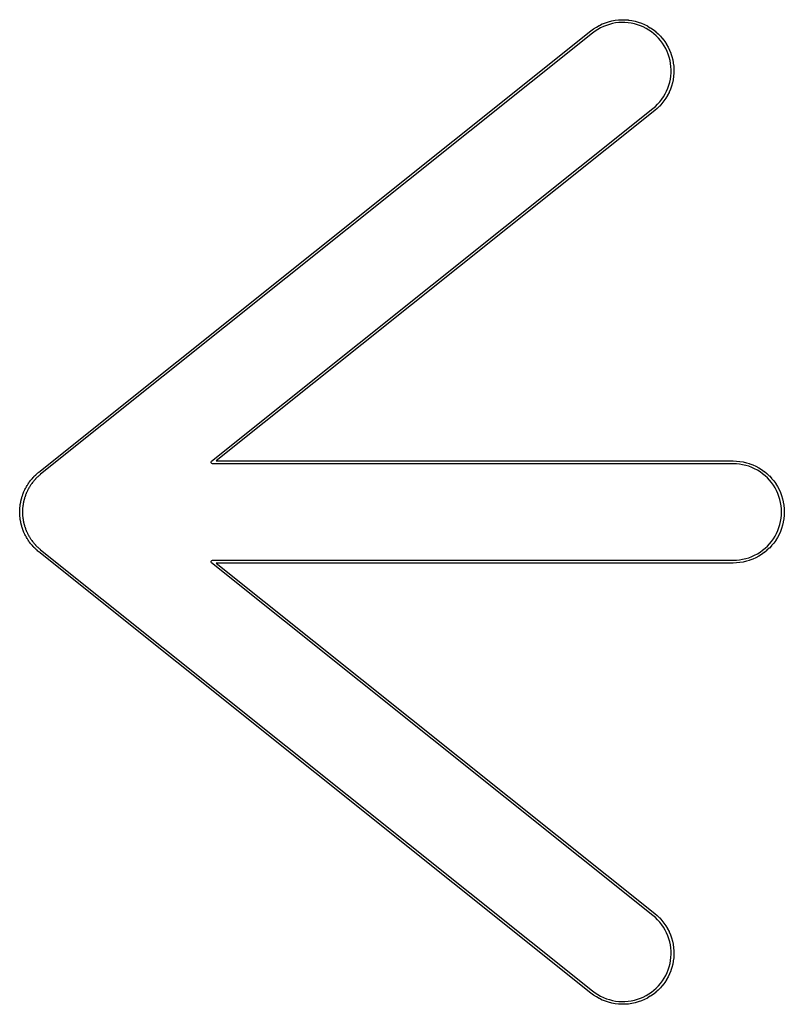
# Model space of a CAD drawing. Header units: inches. Extents: x 0.4 to 11.3, y -7.9 to -0.4.
# Tile 15 of 18: x 1.953 to 2.226, y -2.991 to -2.639. Entities that reach past the tile are written whole.
import ezdxf

# ---------------------------------------------------------------- set-up
doc = ezdxf.new("R2010")
doc.units = ezdxf.units.IN
doc.header["$MEASUREMENT"] = 0
doc.layers.add('Translucent', color=161, linetype='CONTINUOUS', true_color=0x5994dc)

msp = doc.modelspace()

# ---------------------------------------------------------------- linework, layer by layer
at = {"layer": 'Translucent', "linetype": 'CONTINUOUS'}
for p, q in [((2.158, -2.64254), (2.15897, -2.64191)), ((2.15897, -2.64191), (2.15899, -2.6419)), ((2.15899, -2.6419), (2.159, -2.64189)), ((2.159, -2.64189), (2.16001, -2.64132)), ((2.16048, -2.64219), (2.15949, -2.64274)), ((2.16001, -2.64132), (2.16002, -2.64132)), ((2.16002, -2.64132), (2.16004, -2.64131)), ((2.16004, -2.64131), (2.16108, -2.64081)), ((2.16149, -2.6417), (2.16048, -2.64219)), ((2.16108, -2.64081), (2.1611, -2.6408)), ((2.1611, -2.6408), (2.16111, -2.6408)), ((2.16111, -2.6408), (2.16219, -2.64037)), ((2.16254, -2.64129), (2.16149, -2.6417)), ((2.16219, -2.64037), (2.16221, -2.64036)), ((2.16221, -2.64036), (2.16222, -2.64035)), ((2.16222, -2.64035), (2.16332, -2.64)), ((2.16361, -2.64094), (2.16254, -2.64129)), ((2.16332, -2.64), (2.16334, -2.63999)), ((2.16334, -2.63999), (2.16335, -2.63999)), ((2.16335, -2.63999), (2.16448, -2.6397)), ((2.1647, -2.64066), (2.16361, -2.64094)), ((2.16448, -2.6397), (2.16449, -2.6397)), ((2.16449, -2.6397), (2.16451, -2.63969)), ((2.16451, -2.63969), (2.16565, -2.63948)), ((2.16581, -2.64045), (2.1647, -2.64066)), ((2.16565, -2.63948), (2.16566, -2.63948)), ((2.16566, -2.63948), (2.16568, -2.63948)), ((2.16568, -2.63948), (2.16683, -2.63934)), ((2.16693, -2.64032), (2.16581, -2.64045)), ((2.16683, -2.63934), (2.16685, -2.63934)), ((2.16685, -2.63934), (2.16686, -2.63934)), ((2.16686, -2.63934), (2.16802, -2.63928)), ((2.16806, -2.64026), (2.16693, -2.64032)), ((2.16802, -2.63928), (2.16804, -2.63928)), ((2.16804, -2.63928), (2.16805, -2.63928)), ((2.16805, -2.63928), (2.16921, -2.63929)), ((2.16918, -2.64027), (2.16806, -2.64026)), ((2.17031, -2.64036), (2.16918, -2.64027)), ((2.16921, -2.63929), (2.16923, -2.63929)), ((2.16923, -2.63929), (2.16924, -2.63929)), ((2.16924, -2.63929), (2.1704, -2.63938)), ((2.17142, -2.64052), (2.17031, -2.64036)), ((2.1704, -2.63938), (2.17042, -2.63939)), ((2.17042, -2.63939), (2.17043, -2.63939)), ((2.17043, -2.63939), (2.17158, -2.63955)), ((2.17253, -2.64076), (2.17142, -2.64052)), ((2.17158, -2.63955), (2.1716, -2.63956)), ((2.1716, -2.63956), (2.17161, -2.63956)), ((2.17161, -2.63956), (2.17275, -2.6398)), ((2.17361, -2.64106), (2.17253, -2.64076)), ((2.17275, -2.6398), (2.17276, -2.6398)), ((2.17276, -2.6398), (2.17278, -2.6398)), ((2.17278, -2.6398), (2.17389, -2.64012)), ((2.17467, -2.64144), (2.17361, -2.64106)), ((2.17389, -2.64012), (2.17391, -2.64013)), ((2.17391, -2.64013), (2.17392, -2.64013)), ((2.17392, -2.64013), (2.17502, -2.64051)), ((2.17571, -2.64188), (2.17467, -2.64144)), ((2.17502, -2.64051), (2.17503, -2.64052)), ((2.17503, -2.64052), (2.17505, -2.64053)), ((2.17505, -2.64053), (2.17611, -2.64098)), ((2.17671, -2.64239), (2.17571, -2.64188)), ((2.17611, -2.64098), (2.17613, -2.64099)), ((2.17613, -2.64099), (2.17614, -2.641)), ((2.17614, -2.641), (2.17717, -2.64152)), ((2.17717, -2.64152), (2.17719, -2.64153)), ((2.17719, -2.64153), (2.1772, -2.64154)), ((2.1772, -2.64154), (2.1782, -2.64213)), ((2.1782, -2.64213), (2.17821, -2.64214)), ((2.17821, -2.64214), (2.17823, -2.64215)), ((2.17823, -2.64215), (2.17918, -2.6428)), ((1.96018, -2.80074), (2.15703, -2.64326)), ((2.15764, -2.64403), (1.9608, -2.80151)), ((2.15703, -2.64326), (2.15704, -2.64326)), ((2.15704, -2.64325), (2.15797, -2.64256)), ((2.15704, -2.64326), (2.15704, -2.64325)), ((2.15855, -2.64336), (2.15764, -2.64403)), ((2.15797, -2.64256), (2.15799, -2.64255)), ((2.15799, -2.64255), (2.158, -2.64254)), ((2.15949, -2.64274), (2.15855, -2.64336)), ((2.17768, -2.64297), (2.17671, -2.64239)), ((2.17861, -2.64361), (2.17768, -2.64297)), ((2.1795, -2.6443), (2.17861, -2.64361)), ((2.17918, -2.6428), (2.17919, -2.64282)), ((2.17919, -2.64282), (2.17921, -2.64282)), ((2.17921, -2.64282), (2.18012, -2.64354)), ((2.18034, -2.64506), (2.1795, -2.6443)), ((2.18012, -2.64354), (2.18013, -2.64355)), ((2.18013, -2.64355), (2.18014, -2.64356)), ((2.18014, -2.64356), (2.18101, -2.64434)), ((2.18112, -2.64586), (2.18034, -2.64506)), ((2.18101, -2.64434), (2.18102, -2.64435)), ((2.18102, -2.64435), (2.18103, -2.64436)), ((2.18103, -2.64436), (2.18184, -2.64519)), ((2.18184, -2.64519), (2.18185, -2.6452)), ((2.18185, -2.6452), (2.18186, -2.64521)), ((2.18186, -2.64521), (2.18261, -2.64609)), ((2.18186, -2.64672), (2.18112, -2.64586)), ((2.18253, -2.64762), (2.18186, -2.64672)), ((2.18314, -2.64857), (2.18253, -2.64762)), ((2.18261, -2.64609), (2.18262, -2.64611)), ((2.18262, -2.64611), (2.18263, -2.64612)), ((2.18263, -2.64612), (2.18333, -2.64705)), ((2.1837, -2.64955), (2.18314, -2.64857)), ((2.18333, -2.64705), (2.18334, -2.64706)), ((2.18334, -2.64706), (2.18335, -2.64707)), ((2.18335, -2.64707), (2.18398, -2.64804)), ((2.18398, -2.64804), (2.18398, -2.64806)), ((2.18398, -2.64806), (2.184, -2.64807)), ((2.184, -2.64807), (2.18456, -2.64908)), ((2.18456, -2.64908), (2.18457, -2.6491)), ((2.18457, -2.6491), (2.18458, -2.64911)), ((2.18458, -2.64911), (2.18508, -2.65016)), ((2.18418, -2.65057), (2.1837, -2.64955)), ((2.1846, -2.65161), (2.18418, -2.65057)), ((2.18495, -2.65269), (2.1846, -2.65161)), ((2.18523, -2.65378), (2.18495, -2.65269)), ((2.18508, -2.65016), (2.18508, -2.65017)), ((2.18508, -2.65017), (2.18509, -2.65019)), ((2.18509, -2.65019), (2.18552, -2.65126)), ((2.18552, -2.65126), (2.18552, -2.65128)), ((2.18552, -2.65128), (2.18553, -2.65129)), ((2.18553, -2.65129), (2.18589, -2.6524)), ((2.18589, -2.6524), (2.18589, -2.65241)), ((2.18589, -2.65241), (2.1859, -2.65243)), ((2.1859, -2.65243), (2.18619, -2.65355)), ((2.18543, -2.65489), (2.18523, -2.65378)), ((2.18557, -2.65601), (2.18543, -2.65489)), ((2.18563, -2.65713), (2.18557, -2.65601)), ((2.18619, -2.65355), (2.18619, -2.65357)), ((2.18619, -2.65357), (2.18619, -2.65358)), ((2.18619, -2.65358), (2.1864, -2.65472)), ((2.1864, -2.65472), (2.1864, -2.65474)), ((2.1864, -2.65474), (2.18641, -2.65475)), ((2.18641, -2.65475), (2.18655, -2.65591)), ((2.18655, -2.65591), (2.18654, -2.65592)), ((2.18654, -2.65592), (2.18655, -2.65594)), ((2.18655, -2.65594), (2.18661, -2.6571)), ((2.18536, -2.6605), (2.18552, -2.65938)), ((2.18552, -2.65938), (2.18561, -2.65826)), ((2.18561, -2.65826), (2.18563, -2.65713)), ((2.1865, -2.65951), (2.18634, -2.66065)), ((2.18659, -2.65832), (2.1865, -2.65948)), ((2.1865, -2.65948), (2.1865, -2.65949)), ((2.1865, -2.65949), (2.1865, -2.65951)), ((2.1866, -2.65829), (2.18659, -2.6583)), ((2.18659, -2.6583), (2.18659, -2.65832)), ((2.18661, -2.65713), (2.1866, -2.65829)), ((2.18661, -2.6571), (2.18661, -2.65711)), ((2.18661, -2.65711), (2.18661, -2.65713)), ((2.18445, -2.66375), (2.18482, -2.66269)), ((2.18482, -2.66269), (2.18513, -2.6616)), ((2.18513, -2.6616), (2.18536, -2.6605)), ((2.18576, -2.663), (2.18537, -2.66409)), ((2.18577, -2.66297), (2.18576, -2.66298)), ((2.18576, -2.66298), (2.18576, -2.663)), ((2.18608, -2.66185), (2.18577, -2.66297)), ((2.18609, -2.66182), (2.18608, -2.66184)), ((2.18608, -2.66184), (2.18608, -2.66185)), ((2.18633, -2.66069), (2.18609, -2.66182)), ((2.18634, -2.66065), (2.18633, -2.66067)), ((2.18633, -2.66067), (2.18633, -2.66069)), ((2.18228, -2.66769), (2.18292, -2.66676)), ((2.18292, -2.66676), (2.18349, -2.66579)), ((2.18349, -2.66579), (2.184, -2.66478)), ((2.18435, -2.66628), (2.18376, -2.66727)), ((2.184, -2.66478), (2.18445, -2.66375)), ((2.18436, -2.66625), (2.18435, -2.66626)), ((2.18435, -2.66626), (2.18435, -2.66628)), ((2.18489, -2.66522), (2.18436, -2.66625)), ((2.1849, -2.66519), (2.18489, -2.6652)), ((2.18489, -2.6652), (2.18489, -2.66522)), ((2.18536, -2.66412), (2.1849, -2.66519)), ((2.18537, -2.66409), (2.18536, -2.66411)), ((2.18536, -2.66411), (2.18536, -2.66412)), ((2.17916, -2.67094), (2.18002, -2.6702)), ((2.18002, -2.6702), (2.18083, -2.66941)), ((2.18153, -2.6701), (2.1807, -2.67091)), ((2.18083, -2.66941), (2.18158, -2.66857)), ((2.18154, -2.67009), (2.18153, -2.6701)), ((2.18155, -2.67008), (2.18154, -2.67009)), ((2.18233, -2.66922), (2.18155, -2.67008)), ((2.18158, -2.66857), (2.18228, -2.66769)), ((2.18235, -2.66919), (2.18233, -2.6692)), ((2.18233, -2.6692), (2.18233, -2.66922)), ((2.18306, -2.66828), (2.18235, -2.66919)), ((2.18307, -2.66827), (2.18306, -2.66828)), ((2.18308, -2.66826), (2.18307, -2.66827)), ((2.18374, -2.6673), (2.18308, -2.66826)), ((2.18376, -2.66727), (2.18374, -2.66729)), ((2.18374, -2.66729), (2.18374, -2.6673)), ((2.02175, -2.79686), (2.17916, -2.67094)), ((2.17978, -2.6717), (2.02346, -2.79675)), ((2.17979, -2.67169), (2.17978, -2.6717)), ((2.18067, -2.67094), (2.17979, -2.67169)), ((2.17979, -2.67169), (2.17979, -2.67169)), ((2.18068, -2.67092), (2.18067, -2.67094)), ((2.1807, -2.67091), (2.18068, -2.67092)), ((2.02163, -2.79701), (2.02175, -2.79686)), ((2.02346, -2.79675), (2.20778, -2.79675)), ((2.20778, -2.79675), (2.20778, -2.79675)), ((2.20778, -2.79675), (2.20779, -2.79675)), ((2.20779, -2.79675), (2.20895, -2.79679)), ((2.20895, -2.79679), (2.20897, -2.79679)), ((2.20897, -2.79679), (2.20898, -2.79679)), ((2.20898, -2.79679), (2.21014, -2.79691)), ((2.21014, -2.79691), (2.21015, -2.79691)), ((2.21015, -2.79691), (2.21017, -2.79691)), ((2.21017, -2.79691), (2.21131, -2.7971)), ((2.02159, -2.79738), (2.02161, -2.79722)), ((2.02161, -2.7974), (2.02159, -2.79738)), ((2.02161, -2.79706), (2.02163, -2.79704)), ((2.02161, -2.79722), (2.02161, -2.79706)), ((2.02161, -2.79743), (2.02161, -2.7974)), ((2.02172, -2.79755), (2.02161, -2.79743)), ((2.02163, -2.79704), (2.02163, -2.79701)), ((2.02182, -2.79768), (2.02172, -2.79755)), ((2.02185, -2.79768), (2.02182, -2.79768)), ((2.02187, -2.7977), (2.02185, -2.79768)), ((2.02206, -2.79774), (2.02187, -2.7977)), ((2.20777, -2.79774), (2.02206, -2.79774)), ((2.2089, -2.79777), (2.20777, -2.79774)), ((2.21002, -2.79788), (2.2089, -2.79777)), ((2.21114, -2.79807), (2.21002, -2.79788)), ((2.21223, -2.79832), (2.21114, -2.79807)), ((2.21131, -2.7971), (2.21133, -2.7971)), ((2.21133, -2.7971), (2.21134, -2.79711)), ((2.21134, -2.79711), (2.21247, -2.79737)), ((2.21331, -2.79865), (2.21223, -2.79832)), ((2.21247, -2.79737), (2.21249, -2.79738)), ((2.21249, -2.79738), (2.2125, -2.79738)), ((2.2125, -2.79738), (2.21361, -2.79771)), ((2.21437, -2.79905), (2.21331, -2.79865)), ((2.21361, -2.79771), (2.21363, -2.79772)), ((2.21363, -2.79772), (2.21364, -2.79772)), ((2.21364, -2.79772), (2.21473, -2.79813)), ((2.21539, -2.79951), (2.21437, -2.79905)), ((2.21473, -2.79813), (2.21474, -2.79814)), ((2.21474, -2.79814), (2.21476, -2.79814)), ((2.21476, -2.79814), (2.21581, -2.79862)), ((2.21639, -2.80004), (2.21539, -2.79951)), ((2.21581, -2.79862), (2.21583, -2.79863)), ((2.21583, -2.79863), (2.21584, -2.79864)), ((2.21584, -2.79864), (2.21687, -2.79918)), ((2.21735, -2.80064), (2.21639, -2.80004)), ((2.21687, -2.79918), (2.21688, -2.79919)), ((2.21688, -2.79919), (2.21689, -2.7992)), ((2.21689, -2.7992), (2.21788, -2.79981)), ((2.21788, -2.79981), (2.21789, -2.79982)), ((2.21789, -2.79982), (2.21791, -2.79983)), ((2.21791, -2.79983), (2.21885, -2.80051)), ((1.9569, -2.80416), (1.95712, -2.80388)), ((1.95712, -2.80388), (1.95733, -2.8036)), ((1.95733, -2.8036), (1.95734, -2.80359)), ((1.95734, -2.80359), (1.95735, -2.80357)), ((1.95735, -2.80357), (1.95748, -2.80341)), ((1.95748, -2.80341), (1.95761, -2.80325)), ((1.95761, -2.80325), (1.95763, -2.80324)), ((1.95763, -2.80324), (1.95764, -2.80322)), ((1.95764, -2.80322), (1.95787, -2.80296)), ((1.95787, -2.80296), (1.9581, -2.80269)), ((1.9581, -2.80269), (1.95811, -2.80268)), ((1.95811, -2.80268), (1.95812, -2.80267)), ((1.95812, -2.80267), (1.95827, -2.80252)), ((1.95838, -2.80387), (1.95825, -2.80403)), ((1.95827, -2.80252), (1.95841, -2.80236)), ((1.95861, -2.80361), (1.95838, -2.80387)), ((1.95841, -2.80236), (1.95842, -2.80235)), ((1.95842, -2.80235), (1.95843, -2.80234)), ((1.95843, -2.80234), (1.95868, -2.80209)), ((1.95862, -2.8036), (1.95861, -2.80361)), ((1.95861, -2.80361), (1.95861, -2.80361)), ((1.95884, -2.80334), (1.95862, -2.8036)), ((1.95868, -2.80209), (1.95893, -2.80184)), ((1.95898, -2.8032), (1.95884, -2.80334)), ((1.95893, -2.80184), (1.95894, -2.80183)), ((1.95894, -2.80183), (1.95895, -2.80182)), ((1.95895, -2.80182), (1.95911, -2.80167)), ((1.95899, -2.80319), (1.95898, -2.8032)), ((1.95913, -2.80303), (1.95899, -2.80318)), ((1.95899, -2.80318), (1.95899, -2.80319)), ((1.95911, -2.80167), (1.95926, -2.80153)), ((1.95938, -2.80279), (1.95913, -2.80303)), ((1.95926, -2.80153), (1.95928, -2.80152)), ((1.95928, -2.80152), (1.95929, -2.80151)), ((1.95929, -2.80151), (1.95955, -2.80128)), ((1.95939, -2.80278), (1.95938, -2.80279)), ((1.95938, -2.80279), (1.95938, -2.80279)), ((1.95962, -2.80254), (1.95939, -2.80278)), ((1.95955, -2.80128), (1.95982, -2.80104)), ((1.95978, -2.8024), (1.95962, -2.80254)), ((1.95979, -2.80239), (1.95978, -2.80239)), ((1.95978, -2.80239), (1.95978, -2.8024)), ((1.95994, -2.80224), (1.95979, -2.80239)), ((1.95982, -2.80104), (1.95983, -2.80103)), ((1.95983, -2.80103), (1.95984, -2.80102)), ((1.95984, -2.80102), (1.96001, -2.80089)), ((1.9602, -2.80202), (1.95994, -2.80224)), ((1.96001, -2.80089), (1.96017, -2.80075)), ((1.96017, -2.80075), (1.96018, -2.80074)), ((1.96017, -2.80075), (1.96017, -2.80075)), ((1.96021, -2.80201), (1.9602, -2.80202)), ((1.9602, -2.80202), (1.9602, -2.80202)), ((1.96046, -2.80178), (1.96021, -2.80201)), ((1.96062, -2.80166), (1.96046, -2.80178)), ((1.96063, -2.80165), (1.96062, -2.80166)), ((1.96064, -2.80164), (1.96063, -2.80165)), ((1.9608, -2.80151), (1.96064, -2.80164)), ((2.21826, -2.8013), (2.21735, -2.80064)), ((2.21913, -2.80201), (2.21826, -2.8013)), ((2.21885, -2.80051), (2.21886, -2.80052)), ((2.21886, -2.80052), (2.21887, -2.80052)), ((2.21887, -2.80052), (2.21977, -2.80126)), ((2.21995, -2.80278), (2.21913, -2.80201)), ((2.21977, -2.80126), (2.21978, -2.80127)), ((2.21978, -2.80127), (2.21979, -2.80128)), ((2.21979, -2.80128), (2.22064, -2.80207)), ((2.22073, -2.8036), (2.21995, -2.80278)), ((2.22064, -2.80207), (2.22065, -2.80209)), ((2.22065, -2.80209), (2.22066, -2.8021)), ((2.22066, -2.8021), (2.22145, -2.80294)), ((2.22144, -2.80448), (2.22073, -2.8036)), ((2.22145, -2.80294), (2.22146, -2.80296)), ((2.22146, -2.80296), (2.22148, -2.80297)), ((2.22148, -2.80297), (2.22221, -2.80386)), ((2.22221, -2.80386), (2.22222, -2.80388)), ((2.22222, -2.80388), (2.22223, -2.80389)), ((2.22223, -2.80389), (2.22291, -2.80483)), ((1.95488, -2.80764), (1.95498, -2.80745)), ((1.95498, -2.80745), (1.95506, -2.80725)), ((1.95506, -2.80725), (1.95507, -2.80724)), ((1.95507, -2.80722), (1.95523, -2.80691)), ((1.95507, -2.80724), (1.95507, -2.80722)), ((1.95523, -2.80691), (1.95538, -2.80659)), ((1.95538, -2.80659), (1.95539, -2.80658)), ((1.95539, -2.80658), (1.9554, -2.80656)), ((1.9554, -2.80656), (1.9555, -2.80638)), ((1.9555, -2.80638), (1.9556, -2.80619)), ((1.9556, -2.80619), (1.95561, -2.80618)), ((1.95561, -2.80616), (1.95579, -2.80586)), ((1.95561, -2.80618), (1.95561, -2.80616)), ((1.95579, -2.80586), (1.95597, -2.80555)), ((1.95611, -2.80735), (1.95596, -2.80766)), ((1.95597, -2.80555), (1.95598, -2.80554)), ((1.95598, -2.80553), (1.9561, -2.80535)), ((1.95598, -2.80554), (1.95598, -2.80553)), ((1.9561, -2.80535), (1.95621, -2.80517)), ((1.95612, -2.80734), (1.95611, -2.80735)), ((1.95611, -2.80735), (1.95611, -2.80735)), ((1.95626, -2.80703), (1.95612, -2.80734)), ((1.95621, -2.80517), (1.95622, -2.80515)), ((1.95622, -2.80514), (1.95642, -2.80485)), ((1.95622, -2.80515), (1.95622, -2.80514)), ((1.95636, -2.80685), (1.95626, -2.80703)), ((1.95637, -2.80684), (1.95636, -2.80685)), ((1.95647, -2.80665), (1.95637, -2.80683)), ((1.95637, -2.80683), (1.95637, -2.80684)), ((1.95642, -2.80485), (1.95661, -2.80455)), ((1.95664, -2.80636), (1.95647, -2.80665)), ((1.95661, -2.80455), (1.95663, -2.80454)), ((1.95663, -2.80453), (1.95676, -2.80436)), ((1.95663, -2.80454), (1.95663, -2.80453)), ((1.95665, -2.80635), (1.95664, -2.80635)), ((1.95664, -2.80635), (1.95664, -2.80636)), ((1.95682, -2.80605), (1.95665, -2.80635)), ((1.95676, -2.80436), (1.95688, -2.80418)), ((1.95693, -2.80588), (1.95682, -2.80605)), ((1.95688, -2.80418), (1.95689, -2.80417)), ((1.95689, -2.80417), (1.9569, -2.80416)), ((1.95694, -2.80586), (1.95693, -2.80587)), ((1.95693, -2.80587), (1.95693, -2.80588)), ((1.95704, -2.80568), (1.95694, -2.80586)), ((1.95724, -2.8054), (1.95704, -2.80568)), ((1.95743, -2.8051), (1.95724, -2.80539)), ((1.95724, -2.80539), (1.95724, -2.8054)), ((1.95724, -2.8054), (1.95724, -2.8054)), ((1.95755, -2.80494), (1.95743, -2.8051)), ((1.95756, -2.80493), (1.95755, -2.80494)), ((1.95768, -2.80475), (1.95756, -2.80492)), ((1.95756, -2.80492), (1.95756, -2.80493)), ((1.95789, -2.80448), (1.95768, -2.80475)), ((1.9579, -2.80448), (1.95789, -2.80448)), ((1.95811, -2.8042), (1.9579, -2.80448)), ((1.9579, -2.80448), (1.9579, -2.80448)), ((1.95824, -2.80404), (1.95811, -2.8042)), ((1.95825, -2.80403), (1.95824, -2.80404)), ((1.95824, -2.80404), (1.95824, -2.80404)), ((2.2221, -2.80539), (2.22144, -2.80448)), ((2.22269, -2.80635), (2.2221, -2.80539)), ((2.22322, -2.80734), (2.22269, -2.80635)), ((2.22291, -2.80483), (2.22291, -2.80485)), ((2.22291, -2.80485), (2.22292, -2.80486)), ((2.22292, -2.80486), (2.22354, -2.80584)), ((2.22369, -2.80837), (2.22322, -2.80734)), ((2.22354, -2.80584), (2.22354, -2.80586)), ((2.22354, -2.80586), (2.22355, -2.80587)), ((2.22355, -2.80587), (2.2241, -2.80689)), ((2.2241, -2.80689), (2.2241, -2.80691)), ((2.2241, -2.80691), (2.22411, -2.80692)), ((2.22411, -2.80692), (2.22459, -2.80798)), ((1.95378, -2.81103), (1.95383, -2.81083)), ((1.95383, -2.81083), (1.95387, -2.81062)), ((1.95387, -2.81062), (1.95388, -2.81061)), ((1.95388, -2.81059), (1.95397, -2.81025)), ((1.95388, -2.81061), (1.95388, -2.81059)), ((1.95397, -2.81025), (1.95406, -2.80991)), ((1.95406, -2.80991), (1.95407, -2.80989)), ((1.95407, -2.80988), (1.95414, -2.80968)), ((1.95407, -2.80989), (1.95407, -2.80988)), ((1.95414, -2.80968), (1.95419, -2.80947)), ((1.95419, -2.80947), (1.9542, -2.80946)), ((1.9542, -2.80944), (1.95432, -2.80911)), ((1.9542, -2.80946), (1.9542, -2.80944)), ((1.95432, -2.80911), (1.95443, -2.80878)), ((1.95443, -2.80878), (1.95444, -2.80876)), ((1.95444, -2.80874), (1.95452, -2.80855)), ((1.95444, -2.80876), (1.95444, -2.80874)), ((1.95452, -2.80855), (1.95459, -2.80835)), ((1.95459, -2.80835), (1.9546, -2.80834)), ((1.9546, -2.80832), (1.95474, -2.80799)), ((1.9546, -2.80834), (1.9546, -2.80832)), ((1.95474, -2.80799), (1.95487, -2.80767)), ((1.95483, -2.81084), (1.95479, -2.81104)), ((1.95492, -2.81051), (1.95483, -2.81084)), ((1.95487, -2.80767), (1.95488, -2.80765)), ((1.95488, -2.80765), (1.95488, -2.80764)), ((1.95493, -2.8105), (1.95492, -2.8105)), ((1.95492, -2.8105), (1.95492, -2.81051)), ((1.95501, -2.81017), (1.95493, -2.8105)), ((1.95507, -2.80997), (1.95501, -2.81017)), ((1.95508, -2.80996), (1.95507, -2.80997)), ((1.95514, -2.80976), (1.95508, -2.80995)), ((1.95508, -2.80995), (1.95508, -2.80996)), ((1.95525, -2.80943), (1.95514, -2.80976)), ((1.95536, -2.80909), (1.95525, -2.80942)), ((1.95525, -2.80942), (1.95525, -2.80943)), ((1.95525, -2.80943), (1.95525, -2.80943)), ((1.95544, -2.8089), (1.95536, -2.80909)), ((1.95551, -2.80869), (1.95544, -2.80889)), ((1.95544, -2.80889), (1.95544, -2.80889)), ((1.95544, -2.80889), (1.95544, -2.8089)), ((1.95565, -2.80838), (1.95551, -2.80869)), ((1.95578, -2.80805), (1.95565, -2.80837)), ((1.95565, -2.80837), (1.95565, -2.80837)), ((1.95565, -2.80837), (1.95565, -2.80838)), ((1.95587, -2.80786), (1.95578, -2.80805)), ((1.95588, -2.80785), (1.95587, -2.80785)), ((1.95587, -2.80785), (1.95587, -2.80786)), ((1.95596, -2.80766), (1.95588, -2.80785)), ((2.22409, -2.80942), (2.22369, -2.80837)), ((2.22441, -2.8105), (2.22409, -2.80942)), ((2.22467, -2.8116), (2.22441, -2.8105)), ((2.22459, -2.80798), (2.2246, -2.80799)), ((2.2246, -2.80799), (2.2246, -2.80801)), ((2.2246, -2.80801), (2.22501, -2.80909)), ((2.22501, -2.80909), (2.22502, -2.80911)), ((2.22502, -2.80911), (2.22502, -2.80912)), ((2.22502, -2.80912), (2.22536, -2.81023)), ((2.22536, -2.81023), (2.22536, -2.81025)), ((2.22536, -2.81025), (2.22537, -2.81026)), ((2.22537, -2.81026), (2.22563, -2.81139)), ((1.95335, -2.81458), (1.95336, -2.81437)), ((1.95336, -2.81415), (1.95337, -2.81414)), ((1.95336, -2.81437), (1.95336, -2.81415)), ((1.95337, -2.81412), (1.95339, -2.81377)), ((1.95337, -2.81414), (1.95337, -2.81412)), ((1.95339, -2.81377), (1.95341, -2.81342)), ((1.95341, -2.81339), (1.95344, -2.81318)), ((1.95342, -2.8134), (1.95341, -2.81339)), ((1.95341, -2.81342), (1.95342, -2.8134)), ((1.95344, -2.81318), (1.95346, -2.81297)), ((1.95346, -2.81293), (1.95351, -2.81258)), ((1.95346, -2.81295), (1.95346, -2.81293)), ((1.95346, -2.81297), (1.95346, -2.81295)), ((1.95351, -2.81258), (1.95355, -2.81223)), ((1.95355, -2.81223), (1.95356, -2.81222)), ((1.95356, -2.8122), (1.9536, -2.812)), ((1.95356, -2.81222), (1.95356, -2.8122)), ((1.9536, -2.812), (1.95363, -2.81179)), ((1.95363, -2.81175), (1.9537, -2.81141)), ((1.95363, -2.81177), (1.95363, -2.81175)), ((1.95363, -2.81179), (1.95363, -2.81177)), ((1.9537, -2.81141), (1.95377, -2.81106)), ((1.95377, -2.81105), (1.95378, -2.81103)), ((1.95377, -2.81106), (1.95377, -2.81105)), ((1.95435, -2.81441), (1.95433, -2.81461)), ((1.95435, -2.81439), (1.95434, -2.8144)), ((1.95434, -2.8144), (1.95435, -2.81441)), ((1.95438, -2.81384), (1.95435, -2.81418)), ((1.95435, -2.81418), (1.95435, -2.81439)), ((1.95438, -2.81383), (1.95437, -2.81383)), ((1.95437, -2.81383), (1.95438, -2.81384)), ((1.95439, -2.81349), (1.95438, -2.81383)), ((1.95442, -2.81328), (1.95439, -2.81349)), ((1.95444, -2.81306), (1.95442, -2.81326)), ((1.95442, -2.81326), (1.95442, -2.81327)), ((1.95442, -2.81327), (1.95442, -2.81328)), ((1.95449, -2.81272), (1.95444, -2.81306)), ((1.95449, -2.81271), (1.95448, -2.81271)), ((1.95448, -2.81271), (1.95449, -2.81272)), ((1.95453, -2.81237), (1.95449, -2.81271)), ((1.95456, -2.81217), (1.95453, -2.81237)), ((1.95457, -2.81215), (1.95456, -2.81216)), ((1.95456, -2.81216), (1.95456, -2.81217)), ((1.9546, -2.81194), (1.95457, -2.81215)), ((1.95467, -2.81161), (1.9546, -2.81194)), ((1.95473, -2.81126), (1.95467, -2.8116)), ((1.95467, -2.8116), (1.95467, -2.8116)), ((1.95467, -2.8116), (1.95467, -2.81161)), ((1.95478, -2.81106), (1.95473, -2.81126)), ((1.95479, -2.81104), (1.95478, -2.81105)), ((1.95478, -2.81105), (1.95478, -2.81106)), ((2.22485, -2.81271), (2.22467, -2.8116)), ((2.22496, -2.81383), (2.22485, -2.81271)), ((2.225, -2.81496), (2.22496, -2.81383)), ((2.22563, -2.81139), (2.22563, -2.81141)), ((2.22563, -2.81141), (2.22564, -2.81142)), ((2.22564, -2.81142), (2.22583, -2.81257)), ((2.22583, -2.81257), (2.22583, -2.81258)), ((2.22583, -2.81258), (2.22583, -2.8126)), ((2.22583, -2.8126), (2.22594, -2.81375)), ((2.22594, -2.81375), (2.22594, -2.81377)), ((2.22594, -2.81377), (2.22595, -2.81379)), ((2.22595, -2.81379), (2.22598, -2.81494)), ((1.95335, -2.81459), (1.95335, -2.81458)), ((1.95335, -2.81461), (1.95335, -2.81459)), ((1.95335, -2.81496), (1.95335, -2.81461)), ((1.95335, -2.81531), (1.95335, -2.81496)), ((1.95335, -2.81533), (1.95335, -2.81531)), ((1.95335, -2.81535), (1.95335, -2.81533)), ((1.95336, -2.81556), (1.95335, -2.81535)), ((1.95336, -2.81577), (1.95336, -2.81556)), ((1.95337, -2.81578), (1.95336, -2.81577)), ((1.95337, -2.8158), (1.95337, -2.81578)), ((1.95339, -2.81615), (1.95337, -2.8158)), ((1.95341, -2.8165), (1.95339, -2.81615)), ((1.95342, -2.81652), (1.95341, -2.8165)), ((1.95341, -2.81654), (1.95342, -2.81652)), ((1.95344, -2.81674), (1.95341, -2.81654)), ((1.95346, -2.81696), (1.95344, -2.81674)), ((1.95346, -2.81697), (1.95346, -2.81696)), ((1.95346, -2.81699), (1.95346, -2.81697)), ((1.95351, -2.81734), (1.95346, -2.81699)), ((1.95355, -2.81769), (1.95351, -2.81734)), ((1.95356, -2.8177), (1.95355, -2.81769)), ((1.95356, -2.81772), (1.95356, -2.8177)), ((1.9536, -2.81793), (1.95356, -2.81772)), ((1.95363, -2.81813), (1.9536, -2.81793)), ((1.95433, -2.81461), (1.95434, -2.81495)), ((1.95434, -2.81497), (1.95433, -2.81531)), ((1.95433, -2.81531), (1.95435, -2.81551)), ((1.95434, -2.81495), (1.95434, -2.81496)), ((1.95434, -2.81496), (1.95434, -2.81497)), ((1.95435, -2.81551), (1.95434, -2.81552)), ((1.95434, -2.81552), (1.95435, -2.81553)), ((1.95435, -2.81553), (1.95435, -2.81574)), ((1.95435, -2.81574), (1.95438, -2.81608)), ((1.95438, -2.81608), (1.95437, -2.81609)), ((1.95437, -2.81609), (1.95438, -2.81609)), ((1.95438, -2.81609), (1.95439, -2.81643)), ((1.95439, -2.81643), (1.95442, -2.81664)), ((1.95442, -2.81664), (1.95442, -2.81665)), ((1.95442, -2.81665), (1.95442, -2.81666)), ((1.95442, -2.81666), (1.95444, -2.81686)), ((1.95444, -2.81686), (1.95449, -2.8172)), ((1.95449, -2.8172), (1.95448, -2.81721)), ((1.95448, -2.81721), (1.95449, -2.81721)), ((1.95449, -2.81721), (1.95453, -2.81755)), ((1.95453, -2.81755), (1.95456, -2.81776)), ((1.95456, -2.81776), (1.95456, -2.81777)), ((1.95456, -2.81777), (1.95457, -2.81778)), ((1.95457, -2.81778), (1.9546, -2.81798)), ((1.9546, -2.81798), (1.95467, -2.81831)), ((2.22467, -2.81832), (2.22485, -2.81721)), ((2.22485, -2.81721), (2.22496, -2.81609)), ((2.22496, -2.81609), (2.225, -2.81496)), ((2.22583, -2.81735), (2.22564, -2.8185)), ((2.22594, -2.81617), (2.22583, -2.81732)), ((2.22583, -2.81732), (2.22583, -2.81734)), ((2.22583, -2.81734), (2.22583, -2.81735)), ((2.22595, -2.81614), (2.22594, -2.81615)), ((2.22594, -2.81615), (2.22594, -2.81617)), ((2.22598, -2.81498), (2.22595, -2.81614)), ((2.22598, -2.81494), (2.22598, -2.81496)), ((2.22598, -2.81496), (2.22598, -2.81498)), ((1.95363, -2.81815), (1.95363, -2.81813)), ((1.95363, -2.81817), (1.95363, -2.81815)), ((1.9537, -2.81851), (1.95363, -2.81817)), ((1.95377, -2.81886), (1.9537, -2.81851)), ((1.95377, -2.81887), (1.95377, -2.81886)), ((1.95378, -2.81889), (1.95377, -2.81887)), ((1.95383, -2.81909), (1.95378, -2.81889)), ((1.95387, -2.8193), (1.95383, -2.81909)), ((1.95388, -2.81932), (1.95387, -2.8193)), ((1.95388, -2.81933), (1.95388, -2.81932)), ((1.95397, -2.81967), (1.95388, -2.81933)), ((1.95406, -2.82001), (1.95397, -2.81967)), ((1.95407, -2.82003), (1.95406, -2.82001)), ((1.95407, -2.82004), (1.95407, -2.82003)), ((1.95414, -2.82024), (1.95407, -2.82004)), ((1.95419, -2.82045), (1.95414, -2.82024)), ((1.9542, -2.82046), (1.95419, -2.82045)), ((1.9542, -2.82048), (1.9542, -2.82046)), ((1.95432, -2.82081), (1.9542, -2.82048)), ((1.95443, -2.82115), (1.95432, -2.82081)), ((1.95444, -2.82116), (1.95443, -2.82115)), ((1.95444, -2.82118), (1.95444, -2.82116)), ((1.95452, -2.82137), (1.95444, -2.82118)), ((1.95459, -2.82157), (1.95452, -2.82137)), ((1.95467, -2.81831), (1.95467, -2.81832)), ((1.95467, -2.81832), (1.95467, -2.81833)), ((1.95467, -2.81833), (1.95473, -2.81866)), ((1.95473, -2.81866), (1.95478, -2.81886)), ((1.95478, -2.81886), (1.95478, -2.81887)), ((1.95478, -2.81887), (1.95479, -2.81888)), ((1.95479, -2.81888), (1.95483, -2.81908)), ((1.95483, -2.81908), (1.95492, -2.81941)), ((1.95492, -2.81941), (1.95492, -2.81942)), ((1.95492, -2.81942), (1.95493, -2.81942)), ((1.95493, -2.81942), (1.95501, -2.81975)), ((1.95501, -2.81975), (1.95507, -2.81995)), ((1.95507, -2.81995), (1.95508, -2.81996)), ((1.95508, -2.81996), (1.95508, -2.81997)), ((1.95508, -2.81997), (1.95514, -2.82017)), ((1.95514, -2.82017), (1.95525, -2.82049)), ((1.95525, -2.82049), (1.95525, -2.82049)), ((1.95525, -2.82049), (1.95525, -2.8205)), ((1.95525, -2.8205), (1.95536, -2.82083)), ((1.95536, -2.82083), (1.95544, -2.82102)), ((1.95544, -2.82102), (1.95544, -2.82103)), ((1.95544, -2.82103), (1.95544, -2.82104)), ((1.95544, -2.82104), (1.95551, -2.82123)), ((1.95551, -2.82123), (1.95565, -2.82154)), ((2.22369, -2.82155), (2.22409, -2.8205)), ((2.22409, -2.8205), (2.22441, -2.81942)), ((2.22441, -2.81942), (2.22467, -2.81832)), ((2.22501, -2.82083), (2.2246, -2.82191)), ((2.22502, -2.82081), (2.22501, -2.82083)), ((2.22536, -2.81969), (2.22502, -2.8208)), ((2.22502, -2.8208), (2.22502, -2.82081)), ((2.22537, -2.81966), (2.22536, -2.81967)), ((2.22536, -2.81967), (2.22536, -2.81969)), ((2.22563, -2.81853), (2.22537, -2.81966)), ((2.22564, -2.8185), (2.22563, -2.81851)), ((2.22563, -2.81851), (2.22563, -2.81853)), ((1.9546, -2.82159), (1.95459, -2.82157)), ((1.9546, -2.8216), (1.9546, -2.82159)), ((1.95474, -2.82193), (1.9546, -2.8216)), ((1.95487, -2.82225), (1.95474, -2.82193)), ((1.95488, -2.82227), (1.95487, -2.82225)), ((1.95488, -2.82228), (1.95488, -2.82227)), ((1.95497, -2.82247), (1.95488, -2.82228)), ((1.95506, -2.82267), (1.95497, -2.82247)), ((1.95507, -2.82268), (1.95506, -2.82267)), ((1.95507, -2.8227), (1.95507, -2.82268)), ((1.95523, -2.82301), (1.95507, -2.8227)), ((1.95538, -2.82333), (1.95523, -2.82301)), ((1.95539, -2.82334), (1.95538, -2.82333)), ((1.9554, -2.82336), (1.95539, -2.82334)), ((1.9555, -2.82354), (1.9554, -2.82336)), ((1.9556, -2.82373), (1.9555, -2.82354)), ((1.95561, -2.82374), (1.9556, -2.82373)), ((1.95561, -2.82376), (1.95561, -2.82374)), ((1.95579, -2.82406), (1.95561, -2.82376)), ((1.95565, -2.82154), (1.95565, -2.82155)), ((1.95565, -2.82155), (1.95565, -2.82155)), ((1.95565, -2.82155), (1.95578, -2.82187)), ((1.95578, -2.82187), (1.95587, -2.82206)), ((1.95597, -2.82437), (1.95579, -2.82406)), ((1.95587, -2.82206), (1.95587, -2.82207)), ((1.95587, -2.82207), (1.95588, -2.82208)), ((1.95588, -2.82208), (1.95596, -2.82226)), ((1.95596, -2.82226), (1.95611, -2.82257)), ((1.95598, -2.82438), (1.95597, -2.82437)), ((1.95598, -2.8244), (1.95598, -2.82438)), ((1.9561, -2.82457), (1.95598, -2.8244)), ((1.95621, -2.82475), (1.9561, -2.82457)), ((1.95611, -2.82257), (1.95611, -2.82258)), ((1.95611, -2.82258), (1.95612, -2.82258)), ((1.95612, -2.82258), (1.95626, -2.82289)), ((1.95622, -2.82477), (1.95621, -2.82475)), ((1.95622, -2.82478), (1.95622, -2.82477)), ((1.95642, -2.82507), (1.95622, -2.82478)), ((1.95626, -2.82289), (1.95636, -2.82307)), ((1.95636, -2.82307), (1.95637, -2.82308)), ((1.95637, -2.82308), (1.95637, -2.82309)), ((1.95637, -2.82309), (1.95647, -2.82327)), ((1.95647, -2.82327), (1.95664, -2.82356)), ((1.95664, -2.82356), (1.95664, -2.82357)), ((1.95664, -2.82357), (1.95665, -2.82357)), ((1.95665, -2.82357), (1.95682, -2.82387)), ((1.95682, -2.82387), (1.95693, -2.82404)), ((1.95693, -2.82404), (1.95693, -2.82405)), ((1.95693, -2.82405), (1.95694, -2.82406)), ((1.95694, -2.82406), (1.95704, -2.82424)), ((1.95704, -2.82424), (1.95724, -2.82452)), ((1.95724, -2.82452), (1.95724, -2.82453)), ((1.95724, -2.82453), (1.95724, -2.82453)), ((1.95724, -2.82453), (1.95743, -2.82482)), ((1.95743, -2.82482), (1.95755, -2.82498)), ((1.95755, -2.82498), (1.95756, -2.82499)), ((1.95756, -2.82499), (1.95756, -2.825)), ((1.95756, -2.825), (1.95768, -2.82517)), ((2.22144, -2.82545), (2.2221, -2.82453)), ((2.2221, -2.82453), (2.22269, -2.82357)), ((2.22269, -2.82357), (2.22322, -2.82258)), ((2.22354, -2.82408), (2.22292, -2.82506)), ((2.22322, -2.82258), (2.22369, -2.82155)), ((2.22355, -2.82405), (2.22354, -2.82406)), ((2.22354, -2.82406), (2.22354, -2.82408)), ((2.2241, -2.82303), (2.22355, -2.82405)), ((2.22411, -2.823), (2.2241, -2.82301)), ((2.2241, -2.82301), (2.2241, -2.82303)), ((2.22459, -2.82194), (2.22411, -2.823)), ((2.2246, -2.82193), (2.22459, -2.82194)), ((2.2246, -2.82191), (2.2246, -2.82193)), ((1.95661, -2.82537), (1.95642, -2.82507)), ((1.95663, -2.82538), (1.95661, -2.82537)), ((1.95663, -2.82539), (1.95663, -2.82538)), ((1.95676, -2.82556), (1.95663, -2.82539)), ((1.95688, -2.82574), (1.95676, -2.82556)), ((1.95689, -2.82575), (1.95688, -2.82574)), ((1.9569, -2.82576), (1.95689, -2.82575)), ((1.95712, -2.82604), (1.9569, -2.82576)), ((1.95733, -2.82632), (1.95712, -2.82604)), ((1.95734, -2.82633), (1.95733, -2.82632)), ((1.95735, -2.82635), (1.95734, -2.82633)), ((1.95748, -2.82651), (1.95735, -2.82635)), ((1.95761, -2.82667), (1.95748, -2.82651)), ((1.95763, -2.82668), (1.95761, -2.82667)), ((1.95764, -2.8267), (1.95763, -2.82668)), ((1.95787, -2.82696), (1.95764, -2.8267)), ((1.95768, -2.82517), (1.95789, -2.82544)), ((1.9581, -2.82723), (1.95787, -2.82696)), ((1.95789, -2.82544), (1.9579, -2.82544)), ((1.9579, -2.82544), (1.9579, -2.82545)), ((1.9579, -2.82545), (1.95811, -2.82572)), ((1.95811, -2.82724), (1.9581, -2.82723)), ((1.95811, -2.82572), (1.95824, -2.82588)), ((1.95812, -2.82725), (1.95811, -2.82724)), ((1.95827, -2.8274), (1.95812, -2.82725)), ((1.95824, -2.82588), (1.95824, -2.82589)), ((1.95824, -2.82589), (1.95825, -2.82589)), ((1.95825, -2.82589), (1.95838, -2.82605)), ((1.95841, -2.82756), (1.95827, -2.8274)), ((1.95838, -2.82605), (1.95861, -2.82631)), ((1.95842, -2.82757), (1.95841, -2.82756)), ((1.95843, -2.82758), (1.95842, -2.82757)), ((1.95869, -2.82783), (1.95843, -2.82758)), ((1.95861, -2.82631), (1.95861, -2.82631)), ((1.95861, -2.82631), (1.95862, -2.82632)), ((1.95862, -2.82632), (1.95884, -2.82658)), ((1.95893, -2.82808), (1.95869, -2.82783)), ((1.95884, -2.82658), (1.95898, -2.82672)), ((1.95894, -2.82809), (1.95893, -2.82808)), ((1.95895, -2.8281), (1.95894, -2.82809)), ((1.95911, -2.82825), (1.95895, -2.8281)), ((1.95898, -2.82672), (1.95899, -2.82673)), ((1.95899, -2.82673), (1.95899, -2.82674)), ((1.95899, -2.82674), (1.95913, -2.82689)), ((1.95926, -2.82839), (1.95911, -2.82825)), ((1.95913, -2.82689), (1.95938, -2.82713)), ((1.95928, -2.8284), (1.95926, -2.82839)), ((1.95929, -2.82842), (1.95928, -2.8284)), ((1.95955, -2.82864), (1.95929, -2.82842)), ((1.95938, -2.82713), (1.95938, -2.82714)), ((1.95938, -2.82714), (1.95939, -2.82714)), ((1.95939, -2.82714), (1.95962, -2.82738)), ((1.95962, -2.82738), (1.95978, -2.82752)), ((1.95978, -2.82752), (1.95978, -2.82753)), ((1.95978, -2.82753), (1.95979, -2.82753)), ((1.95979, -2.82753), (1.95994, -2.82768)), ((1.95994, -2.82768), (1.9602, -2.8279)), ((1.9602, -2.8279), (1.9602, -2.82791)), ((1.9602, -2.82791), (1.96021, -2.82791)), ((1.96021, -2.82791), (1.96046, -2.82814)), ((1.96046, -2.82814), (1.96062, -2.82826)), ((1.96062, -2.82826), (1.96063, -2.82827)), ((1.96063, -2.82827), (1.96064, -2.82828)), ((1.96064, -2.82828), (1.9608, -2.82842)), ((1.9608, -2.82842), (2.15764, -2.98589)), ((2.21826, -2.82863), (2.21913, -2.82791)), ((2.21913, -2.82791), (2.21995, -2.82714)), ((2.22064, -2.82785), (2.21979, -2.82864)), ((2.21995, -2.82714), (2.22073, -2.82632)), ((2.22065, -2.82783), (2.22064, -2.82785)), ((2.22066, -2.82782), (2.22065, -2.82783)), ((2.22145, -2.82698), (2.22066, -2.82782)), ((2.22073, -2.82632), (2.22144, -2.82545)), ((2.22146, -2.82696), (2.22145, -2.82698)), ((2.22148, -2.82695), (2.22146, -2.82696)), ((2.22221, -2.82606), (2.22148, -2.82695)), ((2.22222, -2.82604), (2.22221, -2.82606)), ((2.22223, -2.82603), (2.22222, -2.82604)), ((2.22291, -2.82509), (2.22223, -2.82603)), ((2.22292, -2.82506), (2.22291, -2.82508)), ((2.22291, -2.82508), (2.22291, -2.82509)), ((1.95982, -2.82888), (1.95955, -2.82864)), ((1.95983, -2.82889), (1.95982, -2.82888)), ((1.95984, -2.8289), (1.95983, -2.82889)), ((1.96001, -2.82903), (1.95984, -2.8289)), ((1.96017, -2.82917), (1.96001, -2.82903)), ((1.96018, -2.82918), (1.96017, -2.82917)), ((1.96017, -2.82917), (1.96017, -2.82917)), ((2.15703, -2.98666), (1.96018, -2.82918)), ((2.2089, -2.83215), (2.21002, -2.83204)), ((2.21002, -2.83204), (2.21114, -2.83185)), ((2.21114, -2.83185), (2.21223, -2.8316)), ((2.21223, -2.8316), (2.21331, -2.83127)), ((2.21331, -2.83127), (2.21437, -2.83087)), ((2.21473, -2.83179), (2.21364, -2.8322)), ((2.21437, -2.83087), (2.21539, -2.83041)), ((2.21474, -2.83178), (2.21473, -2.83179)), ((2.21476, -2.83178), (2.21474, -2.83178)), ((2.21581, -2.8313), (2.21476, -2.83178)), ((2.21539, -2.83041), (2.21639, -2.82988)), ((2.21583, -2.83129), (2.21581, -2.8313)), ((2.21584, -2.83128), (2.21583, -2.83129)), ((2.21687, -2.83074), (2.21584, -2.83128)), ((2.21639, -2.82988), (2.21734, -2.82928)), ((2.21688, -2.83073), (2.21687, -2.83074)), ((2.21689, -2.83072), (2.21688, -2.83073)), ((2.21788, -2.83011), (2.21689, -2.83072)), ((2.21734, -2.82928), (2.21826, -2.82863)), ((2.21789, -2.8301), (2.21788, -2.83011)), ((2.21791, -2.83009), (2.21789, -2.8301)), ((2.21885, -2.82942), (2.21791, -2.83009)), ((2.21886, -2.8294), (2.21885, -2.82942)), ((2.21887, -2.8294), (2.21886, -2.8294)), ((2.21977, -2.82866), (2.21887, -2.8294)), ((2.21978, -2.82865), (2.21977, -2.82866)), ((2.21979, -2.82864), (2.21978, -2.82865)), ((2.02159, -2.83254), (2.02161, -2.83252)), ((2.02161, -2.8327), (2.02159, -2.83254)), ((2.02161, -2.83249), (2.02172, -2.83237)), ((2.02161, -2.83252), (2.02161, -2.83249)), ((2.02161, -2.83287), (2.02161, -2.8327)), ((2.02163, -2.83289), (2.02161, -2.83287)), ((2.02163, -2.83291), (2.02163, -2.83289)), ((2.02175, -2.83306), (2.02163, -2.83291)), ((2.02172, -2.83237), (2.02182, -2.83225)), ((2.17916, -2.95899), (2.02175, -2.83306)), ((2.02182, -2.83225), (2.02185, -2.83224)), ((2.02185, -2.83224), (2.02187, -2.83222)), ((2.02187, -2.83222), (2.02206, -2.83219)), ((2.02206, -2.83219), (2.20777, -2.83219)), ((2.20778, -2.83317), (2.02346, -2.83317)), ((2.02346, -2.83317), (2.17978, -2.95822)), ((2.20777, -2.83219), (2.2089, -2.83215)), ((2.20779, -2.83317), (2.20778, -2.83317)), ((2.20778, -2.83317), (2.20778, -2.83317)), ((2.20895, -2.83313), (2.20779, -2.83317)), ((2.20897, -2.83313), (2.20895, -2.83313)), ((2.20898, -2.83313), (2.20897, -2.83313)), ((2.21014, -2.83302), (2.20898, -2.83313)), ((2.21015, -2.83301), (2.21014, -2.83302)), ((2.21017, -2.83301), (2.21015, -2.83301)), ((2.21131, -2.83282), (2.21017, -2.83301)), ((2.21133, -2.83282), (2.21131, -2.83282)), ((2.21134, -2.83282), (2.21133, -2.83282)), ((2.21247, -2.83255), (2.21134, -2.83282)), ((2.21249, -2.83255), (2.21247, -2.83255)), ((2.2125, -2.83254), (2.21249, -2.83255)), ((2.21361, -2.83221), (2.2125, -2.83254)), ((2.21363, -2.8322), (2.21361, -2.83221)), ((2.21364, -2.8322), (2.21363, -2.8322)), ((2.17978, -2.95822), (2.17979, -2.95823)), ((2.17979, -2.95823), (2.17979, -2.95823)), ((2.17979, -2.95823), (2.18067, -2.95899)), ((2.18002, -2.95972), (2.17916, -2.95899)), ((2.18083, -2.96051), (2.18002, -2.95972)), ((2.18067, -2.95899), (2.18068, -2.959)), ((2.18068, -2.959), (2.1807, -2.95901)), ((2.1807, -2.95901), (2.18153, -2.95982)), ((2.18158, -2.96135), (2.18083, -2.96051)), ((2.18153, -2.95982), (2.18154, -2.95983)), ((2.18154, -2.95983), (2.18155, -2.95984)), ((2.18155, -2.95984), (2.18233, -2.9607)), ((2.18228, -2.96223), (2.18158, -2.96135)), ((2.18233, -2.9607), (2.18233, -2.96072)), ((2.18233, -2.96072), (2.18235, -2.96073)), ((2.18235, -2.96073), (2.18306, -2.96164)), ((2.18306, -2.96164), (2.18307, -2.96165)), ((2.18307, -2.96165), (2.18308, -2.96166)), ((2.18308, -2.96166), (2.18374, -2.96262)), ((2.18292, -2.96316), (2.18228, -2.96223)), ((2.18349, -2.96413), (2.18292, -2.96316)), ((2.184, -2.96514), (2.18349, -2.96413)), ((2.18374, -2.96262), (2.18374, -2.96263)), ((2.18374, -2.96263), (2.18376, -2.96265)), ((2.18376, -2.96265), (2.18435, -2.96364)), ((2.18445, -2.96617), (2.184, -2.96514)), ((2.18435, -2.96364), (2.18435, -2.96366)), ((2.18435, -2.96366), (2.18436, -2.96367)), ((2.18436, -2.96367), (2.18489, -2.96471)), ((2.18489, -2.96471), (2.18489, -2.96472)), ((2.18489, -2.96472), (2.1849, -2.96473)), ((2.1849, -2.96473), (2.18536, -2.9658)), ((2.18482, -2.96724), (2.18445, -2.96617)), ((2.18513, -2.96832), (2.18482, -2.96724)), ((2.18536, -2.96942), (2.18513, -2.96832)), ((2.18536, -2.9658), (2.18536, -2.96582)), ((2.18536, -2.96582), (2.18537, -2.96583)), ((2.18537, -2.96583), (2.18576, -2.96692)), ((2.18576, -2.96692), (2.18576, -2.96694)), ((2.18576, -2.96694), (2.18577, -2.96695)), ((2.18577, -2.96695), (2.18608, -2.96807)), ((2.18608, -2.96807), (2.18608, -2.96809)), ((2.18608, -2.96809), (2.18609, -2.9681)), ((2.18609, -2.9681), (2.18633, -2.96924)), ((2.18552, -2.97054), (2.18536, -2.96942)), ((2.18561, -2.97166), (2.18552, -2.97054)), ((2.18563, -2.97279), (2.18561, -2.97166)), ((2.18633, -2.96924), (2.18633, -2.96925)), ((2.18633, -2.96925), (2.18634, -2.96927)), ((2.18634, -2.96927), (2.1865, -2.97041)), ((2.1865, -2.97041), (2.1865, -2.97043)), ((2.1865, -2.97043), (2.1865, -2.97045)), ((2.1865, -2.97045), (2.18659, -2.9716)), ((2.18659, -2.9716), (2.18659, -2.97162)), ((2.18659, -2.97162), (2.1866, -2.97163)), ((2.1866, -2.97163), (2.18661, -2.97279)), ((2.18523, -2.97614), (2.18543, -2.97503)), ((2.18543, -2.97503), (2.18557, -2.97392)), ((2.18557, -2.97392), (2.18563, -2.97279)), ((2.1864, -2.9752), (2.18619, -2.97634)), ((2.18641, -2.97517), (2.1864, -2.97518)), ((2.1864, -2.97518), (2.1864, -2.9752)), ((2.18655, -2.97402), (2.18641, -2.97517)), ((2.18655, -2.97398), (2.18654, -2.974)), ((2.18654, -2.974), (2.18655, -2.97402)), ((2.18661, -2.97283), (2.18655, -2.97398)), ((2.18661, -2.97279), (2.18661, -2.97281)), ((2.18661, -2.97281), (2.18661, -2.97283)), ((2.1837, -2.98037), (2.18418, -2.97935)), ((2.18418, -2.97935), (2.1846, -2.97831)), ((2.1846, -2.97831), (2.18495, -2.97723)), ((2.18495, -2.97723), (2.18523, -2.97614)), ((2.18552, -2.97866), (2.18509, -2.97973)), ((2.18553, -2.97863), (2.18552, -2.97864)), ((2.18552, -2.97864), (2.18552, -2.97866)), ((2.18589, -2.97752), (2.18553, -2.97863)), ((2.1859, -2.97749), (2.18589, -2.97751)), ((2.18589, -2.97751), (2.18589, -2.97752)), ((2.18619, -2.97637), (2.1859, -2.97749)), ((2.18619, -2.97634), (2.18619, -2.97635)), ((2.18619, -2.97635), (2.18619, -2.97637)), ((2.18186, -2.9832), (2.18253, -2.9823)), ((2.18253, -2.9823), (2.18314, -2.98135)), ((2.18333, -2.98287), (2.18263, -2.9838)), ((2.18314, -2.98135), (2.1837, -2.98037)), ((2.18334, -2.98286), (2.18333, -2.98287)), ((2.18335, -2.98285), (2.18334, -2.98286)), ((2.18398, -2.98188), (2.18335, -2.98285)), ((2.184, -2.98185), (2.18398, -2.98186)), ((2.18398, -2.98186), (2.18398, -2.98188)), ((2.18456, -2.98084), (2.184, -2.98185)), ((2.18457, -2.98082), (2.18456, -2.98084)), ((2.18458, -2.98081), (2.18457, -2.98082)), ((2.18508, -2.97976), (2.18458, -2.98081)), ((2.18509, -2.97973), (2.18508, -2.97975)), ((2.18508, -2.97975), (2.18508, -2.97976)), ((2.15764, -2.98589), (2.15855, -2.98657)), ((2.15855, -2.98657), (2.15949, -2.98718)), ((2.17768, -2.98695), (2.17861, -2.98632)), ((2.17861, -2.98632), (2.1795, -2.98562)), ((2.18012, -2.98638), (2.17921, -2.9871)), ((2.1795, -2.98562), (2.18034, -2.98486)), ((2.18013, -2.98637), (2.18012, -2.98638)), ((2.18014, -2.98636), (2.18013, -2.98637)), ((2.18101, -2.98559), (2.18014, -2.98636)), ((2.18034, -2.98486), (2.18112, -2.98406)), ((2.18102, -2.98557), (2.18101, -2.98559)), ((2.18103, -2.98556), (2.18102, -2.98557)), ((2.18184, -2.98473), (2.18103, -2.98556)), ((2.18112, -2.98406), (2.18186, -2.9832)), ((2.18185, -2.98472), (2.18184, -2.98473)), ((2.18186, -2.98471), (2.18185, -2.98472)), ((2.18261, -2.98383), (2.18186, -2.98471)), ((2.18262, -2.98381), (2.18261, -2.98383)), ((2.18263, -2.9838), (2.18262, -2.98381)), ((2.15704, -2.98666), (2.15703, -2.98666)), ((2.15704, -2.98667), (2.15704, -2.98666)), ((2.15797, -2.98736), (2.15704, -2.98667)), ((2.15799, -2.98737), (2.15797, -2.98736)), ((2.158, -2.98738), (2.15799, -2.98737)), ((2.15897, -2.98801), (2.158, -2.98738)), ((2.15899, -2.98802), (2.15897, -2.98801)), ((2.159, -2.98803), (2.15899, -2.98802)), ((2.16001, -2.9886), (2.159, -2.98803)), ((2.15949, -2.98718), (2.16048, -2.98773)), ((2.16002, -2.9886), (2.16001, -2.9886)), ((2.16004, -2.98861), (2.16002, -2.9886)), ((2.16108, -2.98911), (2.16004, -2.98861)), ((2.16048, -2.98773), (2.16149, -2.98822)), ((2.1611, -2.98912), (2.16108, -2.98911)), ((2.16111, -2.98913), (2.1611, -2.98912)), ((2.16219, -2.98956), (2.16111, -2.98913)), ((2.16149, -2.98822), (2.16254, -2.98864)), ((2.16221, -2.98956), (2.16219, -2.98956)), ((2.16222, -2.98957), (2.16221, -2.98956)), ((2.16332, -2.98993), (2.16222, -2.98957)), ((2.16254, -2.98864), (2.16361, -2.98898)), ((2.16334, -2.98993), (2.16332, -2.98993)), ((2.16335, -2.98993), (2.16334, -2.98993)), ((2.16448, -2.99022), (2.16335, -2.98993)), ((2.16361, -2.98898), (2.1647, -2.98926)), ((2.1647, -2.98926), (2.16581, -2.98947)), ((2.16581, -2.98947), (2.16693, -2.9896)), ((2.16693, -2.9896), (2.16806, -2.98966)), ((2.16806, -2.98966), (2.16918, -2.98965)), ((2.16918, -2.98965), (2.17031, -2.98956)), ((2.17031, -2.98956), (2.17142, -2.9894)), ((2.17142, -2.9894), (2.17253, -2.98917)), ((2.17275, -2.99012), (2.17161, -2.99036)), ((2.17253, -2.98917), (2.17361, -2.98886)), ((2.17276, -2.99012), (2.17275, -2.99012)), ((2.17278, -2.99012), (2.17276, -2.99012)), ((2.17389, -2.9898), (2.17278, -2.99012)), ((2.17361, -2.98886), (2.17467, -2.98848)), ((2.17391, -2.9898), (2.17389, -2.9898)), ((2.17392, -2.98979), (2.17391, -2.9898)), ((2.17502, -2.98941), (2.17392, -2.98979)), ((2.17467, -2.98848), (2.17571, -2.98804)), ((2.17503, -2.9894), (2.17502, -2.98941)), ((2.17505, -2.9894), (2.17503, -2.9894)), ((2.17611, -2.98894), (2.17505, -2.9894)), ((2.17571, -2.98804), (2.17671, -2.98753)), ((2.17613, -2.98893), (2.17611, -2.98894)), ((2.17614, -2.98892), (2.17613, -2.98893)), ((2.17717, -2.9884), (2.17614, -2.98892)), ((2.17671, -2.98753), (2.17768, -2.98695)), ((2.17719, -2.98839), (2.17717, -2.9884)), ((2.1772, -2.98838), (2.17719, -2.98839)), ((2.1782, -2.98779), (2.1772, -2.98838)), ((2.17821, -2.98778), (2.1782, -2.98779)), ((2.17823, -2.98777), (2.17821, -2.98778)), ((2.17918, -2.98712), (2.17823, -2.98777)), ((2.17919, -2.98711), (2.17918, -2.98712)), ((2.17921, -2.9871), (2.17919, -2.98711)), ((2.16449, -2.99022), (2.16448, -2.99022)), ((2.16451, -2.99023), (2.16449, -2.99022)), ((2.16565, -2.99044), (2.16451, -2.99023)), ((2.16566, -2.99044), (2.16565, -2.99044)), ((2.16568, -2.99044), (2.16566, -2.99044)), ((2.16683, -2.99058), (2.16568, -2.99044)), ((2.16685, -2.99058), (2.16683, -2.99058)), ((2.16686, -2.99058), (2.16685, -2.99058)), ((2.16802, -2.99065), (2.16686, -2.99058)), ((2.16804, -2.99064), (2.16802, -2.99065)), ((2.16805, -2.99065), (2.16804, -2.99064)), ((2.16921, -2.99063), (2.16805, -2.99065)), ((2.16923, -2.99063), (2.16921, -2.99063)), ((2.16924, -2.99063), (2.16923, -2.99063)), ((2.1704, -2.99054), (2.16924, -2.99063)), ((2.17042, -2.99054), (2.1704, -2.99054)), ((2.17043, -2.99054), (2.17042, -2.99054)), ((2.17158, -2.99037), (2.17043, -2.99054)), ((2.1716, -2.99037), (2.17158, -2.99037)), ((2.17161, -2.99036), (2.1716, -2.99037))]:
    msp.add_line(p, q, dxfattribs=at)

doc.saveas('drawing.dxf')
